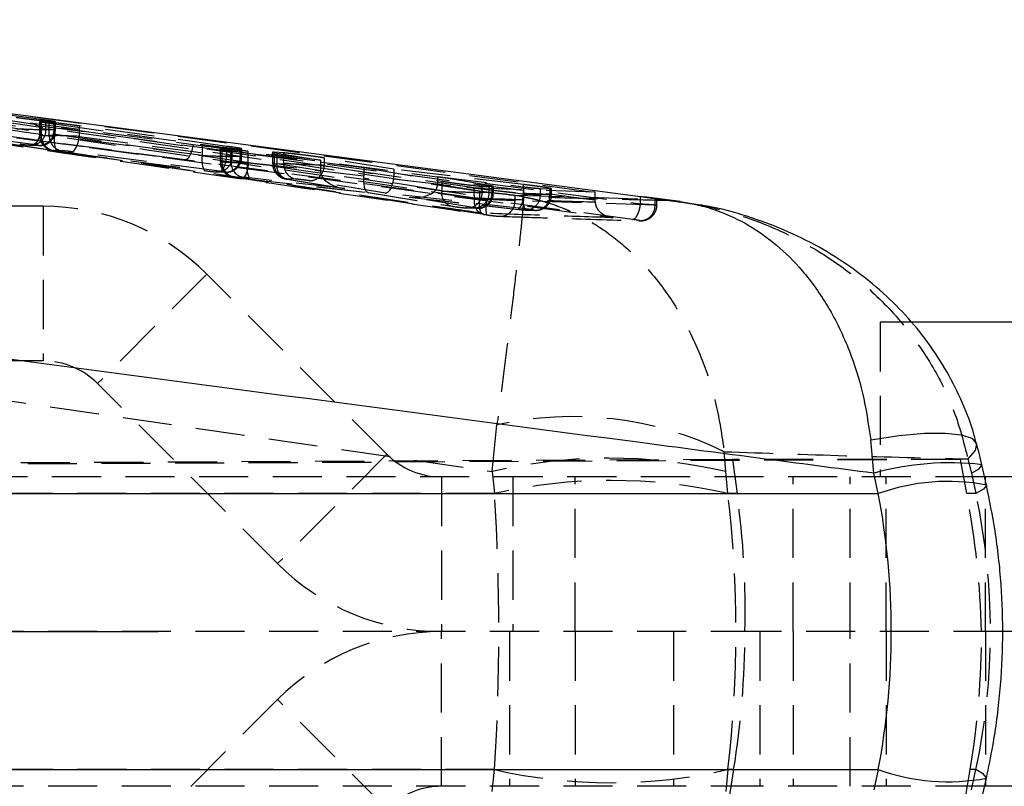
# Model space of a CAD drawing. Extents: x 23 to 201, y 8 to 142.
# Tile 5 of 28: x 51 to 64, y 29 to 39. Entities that reach past the tile are written whole.
import ezdxf

# ---------------------------------------------------------------- set-up
doc = ezdxf.new("R2010")
doc.units = 0
doc.header["$LTSCALE"] = 0.5
doc.linetypes.add('HIDDEN', pattern=[1.905, 1.27, -0.635])
doc.layers.get('0').update_dxf_attribs({"linetype": 'CONTINUOUS'})

# ---------------------------------------------------------------- blocks, each defined once
blk = doc.blocks.new('SW_CENTERMARKSYMBOL_4')
at = {"color": 0, "linetype": 'CONTINUOUS'}
blk.add_line((5, 0), (8.5, 0), dxfattribs=at)

msp = doc.modelspace()

# ---------------------------------------------------------------- linework, layer by layer
at = {"color": 7, "linetype": 'HIDDEN'}
for p, q in [((57.036956, 37.063008), (42.086843, 39.226938)), ((41.67724, 38.978281), (58.837139, 36.678653)), ((51.429981, 37.949123), (48.585153, 38.337136)), ((48.585153, 38.199219), (51.429981, 37.824035)), ((50.37076, 38.113983), (58.602019, 37.007262)), ((51.334349, 37.625548), (48.489521, 38.000732)), ((49.47273, 37.933846), (53.295433, 37.424986)), ((51.415594, 37.922516), (51.415594, 37.746553)), ((51.429981, 37.824035), (51.429981, 37.949123)), ((51.53991, 37.913008), (51.435675, 37.921969)), ((51.435675, 37.921969), (51.435675, 37.746923)), ((51.497751, 37.928953), (51.601988, 37.920091)), ((51.497751, 37.816648), (51.497751, 37.928953)), ((51.53991, 37.743266), (51.53991, 37.913008)), ((51.601988, 37.920091), (51.601988, 37.812992)), ((51.607683, 37.892089), (53.519444, 37.623984)), ((51.607683, 37.735879), (51.607683, 37.892089)), ((51.622068, 37.813362), (51.622068, 37.919561)), ((53.839504, 37.60144), (51.927743, 37.865185)), ((51.927743, 37.865185), (51.927743, 37.729699)), ((51.435675, 37.746923), (51.53991, 37.743266)), ((51.601988, 37.812992), (51.497751, 37.816648)), ((53.519444, 37.483751), (51.607683, 37.735879)), ((51.927743, 37.729699), (53.839504, 37.477571)), ((51.304127, 37.616771), (51.287447, 37.618161)), ((51.287447, 37.618161), (51.391685, 37.614505)), ((51.304127, 37.616771), (51.408365, 37.613115)), ((51.408365, 37.613115), (51.391685, 37.614505)), ((53.400695, 37.626391), (59.189194, 36.858112)), ((53.519444, 37.623984), (53.519444, 37.483751)), ((53.839504, 37.477571), (53.839504, 37.60144)), ((51.702834, 37.544779), (51.598597, 37.548436)), ((51.653474, 37.537596), (51.655933, 37.537392)), ((51.653474, 37.537596), (53.565235, 37.285467)), ((51.655933, 37.537392), (53.567694, 37.285263)), ((53.743872, 37.279084), (51.832111, 37.531212)), ((53.752803, 37.569651), (53.752803, 37.402625)), ((53.891878, 37.561553), (53.772883, 37.569801)), ((53.772883, 37.569801), (53.772883, 37.402995)), ((53.891878, 37.398821), (53.891878, 37.561553)), ((53.907276, 37.577264), (54.011512, 37.570141)), ((53.907276, 37.470183), (53.907276, 37.577264)), ((54.011512, 37.466527), (53.907276, 37.470183)), ((54.011512, 37.570141), (54.011512, 37.466527)), ((54.031593, 37.466897), (54.031593, 37.570287)), ((55.047798, 37.420696), (54.108027, 37.537655)), ((54.108027, 37.537655), (54.108027, 37.392227)), ((54.115675, 37.514199), (55.610272, 37.326464)), ((54.115675, 37.38501), (54.115675, 37.514199)), ((54.430579, 37.52401), (54.430579, 37.378851)), ((54.444089, 37.520293), (54.487349, 37.512622)), ((54.573613, 37.516351), (54.450658, 37.524253)), ((54.450658, 37.524253), (54.450658, 37.379221)), ((54.487349, 37.512622), (55.047798, 37.420696)), ((54.487349, 37.37469), (54.487349, 37.512622)), ((54.573613, 37.374908), (54.573613, 37.516351)), ((55.997641, 37.305052), (55.096233, 37.45207)), ((55.096233, 37.45207), (55.096233, 37.354857)), ((59.086013, 36.65652), (53.295433, 37.424986)), ((53.772883, 37.402995), (53.891878, 37.398821)), ((54.108027, 37.392227), (55.047798, 37.286701)), ((55.610272, 37.217028), (54.115675, 37.38501)), ((54.450658, 37.379221), (54.573613, 37.374908)), ((55.047826, 37.282571), (54.487349, 37.37469)), ((55.047798, 37.420696), (55.047798, 37.286701)), ((55.096233, 37.354857), (55.997641, 37.206959)), ((55.610272, 37.326464), (56.617388, 37.152273)), ((55.610272, 37.326464), (55.610272, 37.217028)), ((53.565235, 37.285467), (53.567694, 37.285263)), ((53.713652, 37.270306), (53.696973, 37.271696)), ((53.696973, 37.271696), (53.801208, 37.26804)), ((53.713652, 37.270306), (53.817888, 37.26665)), ((53.801208, 37.26804), (53.817888, 37.26665)), ((54.054802, 37.200333), (53.935805, 37.204508)), ((57.674733, 37.107347), (55.997641, 37.305052)), ((55.997641, 37.305052), (55.997641, 37.206959)), ((56.565176, 37.209921), (57.677529, 37.077607)), ((57.231109, 37.095506), (56.565176, 37.209921)), ((56.565176, 37.209921), (56.565176, 37.113837)), ((54.051423, 37.186262), (54.050069, 37.186523)), ((54.050069, 37.186523), (55.672332, 37.004193)), ((54.051423, 37.186262), (55.669532, 37.004398)), ((55.365018, 37.054708), (54.126851, 37.19374)), ((54.736535, 37.176421), (54.61358, 37.180734)), ((54.62581, 37.176203), (54.617065, 37.177339)), ((54.617065, 37.177339), (55.346483, 37.057452)), ((54.62581, 37.176203), (55.365018, 37.054708)), ((55.88889, 36.99588), (54.910741, 37.156369)), ((56.617388, 37.024579), (55.609132, 37.190306)), ((55.995736, 37.180257), (57.674733, 36.991723)), ((57.677529, 36.984677), (56.565131, 37.109705)), ((56.565176, 37.113837), (57.231109, 37.004575)), ((56.617388, 37.152273), (56.617388, 37.024579)), ((57.140558, 37.086312), (57.268332, 37.081117)), ((57.140558, 37.004498), (57.140558, 37.086312)), ((57.231109, 37.004575), (57.231109, 37.095506)), ((57.268332, 37.081117), (57.268332, 37.000016)), ((57.288411, 37.000385), (57.288411, 37.082388)), ((57.674733, 36.991723), (57.674733, 37.107347)), ((57.677529, 37.077607), (57.677529, 36.984677)), ((55.667709, 37.00465), (56.747115, 36.827227)), ((55.672332, 37.004193), (56.755864, 36.826092)), ((57.693553, 36.793236), (55.88889, 36.99588)), ((56.198967, 36.945001), (57.611938, 36.78619)), ((57.045619, 36.806088), (56.198967, 36.945001)), ((56.210243, 36.943624), (57.61329, 36.785928)), ((57.036956, 36.966515), (57.036131, 36.935668)), ((58.602019, 37.007262), (57.036956, 37.063008)), ((57.036956, 36.966515), (57.036956, 37.063008)), ((57.111574, 36.922091), (57.111574, 37.019234)), ((57.268332, 37.000016), (57.140558, 37.004498)), ((57.673474, 36.948334), (57.475451, 36.978135)), ((57.567273, 36.899484), (57.567273, 36.970981)), ((57.567273, 36.970981), (59.378493, 36.917396)), ((57.894598, 37.056858), (58.018419, 37.052287)), ((57.894598, 36.978049), (57.894598, 37.056858)), ((58.018419, 36.973706), (57.894598, 36.978049)), ((58.018419, 37.052287), (58.018419, 36.973706)), ((58.038498, 36.974076), (58.038498, 37.053567)), ((58.602019, 36.903946), (58.602019, 37.007262)), ((59.189194, 36.858138), (59.189194, 36.953364)), ((51.459803, 36.826243), (37.640131, 36.826243)), ((51.459803, 36.826243), (51.459803, 34.826244)), ((56.747115, 36.827227), (56.755864, 36.826092)), ((57.111574, 36.922091), (57.111125, 36.922135)), ((57.567272, 36.899484), (57.567272, 36.899472)), ((59.378493, 36.842262), (57.567273, 36.899484)), ((58.602427, 36.882236), (58.602019, 36.903946)), ((59.189194, 36.858112), (59.189194, 36.858138)), ((59.378495, 36.842262), (59.378495, 36.917396)), ((59.380577, 36.925639), (59.588413, 36.898334)), ((59.401513, 36.843002), (59.401513, 36.919216)), ((59.910878, 36.849584), (59.701138, 36.88126)), ((56.946934, 36.80462), (56.930254, 36.80601)), ((56.930254, 36.80601), (57.058028, 36.801528)), ((56.946934, 36.80462), (57.074708, 36.800138)), ((57.074708, 36.800138), (57.058028, 36.801528)), ((57.157929, 36.72108), (57.197112, 36.715464)), ((57.61329, 36.785928), (57.611938, 36.78619)), ((57.700974, 36.778172), (57.684294, 36.779562)), ((57.684294, 36.779562), (57.808115, 36.775219)), ((57.700974, 36.778172), (57.824795, 36.773829)), ((57.824795, 36.773829), (57.808115, 36.775219)), ((53.581125, 35.947564), (52.16691, 34.53335)), ((55.909551, 33.619137), (53.581125, 35.947564)), ((41.186295, 35.753213), (57.271936, 33.395076)), ((62.663249, 35.32696), (62.289636, 35.32696)), ((62.289636, 35.32696), (62.289636, 33.32696)), ((51.459803, 34.826244), (37.640131, 34.826244)), ((54.495338, 32.204923), (52.16691, 34.53335)), ((57.271936, 33.395076), (57.332256, 33.999472)), ((60.292031, 33.395076), (60.273106, 33.652989)), ((60.378629, 33.550728), (27.216773, 33.395409)), ((63.327461, 33.550728), (38.091342, 33.432899)), ((55.909551, 33.619137), (54.495338, 32.204923)), ((60.378629, 33.550728), (60.439759, 33.111248)), ((63.327461, 33.550728), (60.378629, 33.550728)), ((63.410943, 33.111248), (63.327461, 33.550728)), ((63.425332, 33.558541), (63.470558, 33.374423)), ((57.271936, 33.395076), (57.30063, 33.111248)), ((60.320725, 33.111248), (60.292031, 33.395076)), ((63.470558, 33.374423), (63.529977, 33.111248)), ((63.640549, 33.326244), (38.881167, 33.326244)), ((56.616658, 33.326244), (56.616658, 31.326243)), ((57.538319, 33.326244), (57.538319, 31.326243)), ((58.344058, 31.326243), (58.344058, 33.326244)), ((61.166723, 31.326243), (61.166723, 33.326244)), ((61.901123, 31.326243), (61.901123, 33.326244)), ((63.640389, 33.32696), (62.289636, 33.32696)), ((62.367893, 31.326243), (62.367893, 33.326244)), ((63.651757, 31.326243), (63.651757, 33.326244)), ((57.30063, 33.111248), (41.018727, 33.111248)), ((60.439759, 33.111248), (60.320725, 33.111248)), ((63.529977, 33.111248), (63.410943, 33.111248)), ((60.734346, 31.326243), (39.668898, 31.326243)), ((56.616658, 29.326243), (56.616658, 31.326243)), ((57.496977, 31.326243), (57.496977, 29.326243)), ((58.344058, 31.326243), (58.344058, 29.326243)), ((59.614531, 31.326243), (59.614531, 29.326243)), ((60.734346, 31.326243), (60.734346, 29.326243)), ((63.873154, 31.326243), (60.734346, 31.326243)), ((61.166723, 31.326243), (61.166723, 29.326243)), ((61.901123, 29.326243), (61.901123, 31.326243)), ((62.367893, 31.326243), (62.367893, 29.326243)), ((63.651757, 31.326243), (63.651757, 29.326243)), ((54.495338, 30.447564), (52.16691, 28.119137)), ((55.909551, 29.03335), (54.495338, 30.447564)), ((57.30063, 29.541239), (41.018727, 29.541239)), ((57.271936, 29.257411), (57.30063, 29.541239)), ((60.320725, 29.541239), (60.292031, 29.257411)), ((60.394858, 29.541239), (60.320725, 29.541239)), ((60.394858, 29.541239), (60.322675, 29.101759)), ((63.383416, 29.101759), (63.455844, 29.541239)), ((63.529977, 29.541239), (63.455844, 29.541239)), ((63.470558, 29.278064), (63.529977, 29.541239)), ((60.734346, 29.326243), (39.668898, 29.326243)), ((63.640549, 29.326243), (60.734346, 29.326243))]:
    msp.add_line(p, q, dxfattribs=at)
at = {"color": 7, "linetype": 'CONTINUOUS'}
for p, q in [((59.702079, 36.887386), (59.235723, 36.948975)), ((66.478037, 35.32696), (62.663249, 35.32696)), ((62.206675, 33.374423), (62.167545, 33.808227)), ((62.266094, 33.111248), (62.206675, 33.374423)), ((63.664141, 33.221751), (63.604723, 33.484926)), ((66.478037, 33.32696), (63.640389, 33.32696)), ((66.150089, 33.326244), (63.640549, 33.326244)), ((40.47444, 33.111248), (62.266094, 33.111248)), ((66.729365, 31.326243), (63.873154, 31.326243)), ((40.47444, 29.541239), (62.266094, 29.541239)), ((62.266094, 29.541239), (62.206675, 29.278064)), ((63.604723, 29.167561), (63.664141, 29.430736)), ((66.729365, 29.326243), (63.640549, 29.326243))]:
    msp.add_line(p, q, dxfattribs=at)
at = {"color": 7, "linetype": 'CONTINUOUS', "flags": 128}
msp.add_lwpolyline([(41.826411, 39.239077), (49.232549, 38.263785), (59.189194, 36.953364)], dxfattribs=at)
at = {"color": 7, "linetype": 'HIDDEN', "flags": 128}
for points in [[(41.857395, 39.16388), (49.632534, 38.128261), (53.400695, 37.626391)], [(53.295433, 37.424986), (45.887056, 38.411886), (41.746388, 38.963476)], [(51.429981, 37.824035), (51.424095, 37.785005), (51.415631, 37.747498), (51.404917, 37.712979), (51.392374, 37.682797), (51.37849, 37.658129), (51.363806, 37.639938), (51.3489, 37.628935), (51.334349, 37.625548)], [(51.607683, 37.735879), (51.604632, 37.697458), (51.604415, 37.66049), (51.607046, 37.626373), (51.612421, 37.596398), (51.620337, 37.571698), (51.630496, 37.553208), (51.642512, 37.541626), (51.653474, 37.537596)], [(51.832111, 37.531212), (51.846662, 37.534598), (51.861569, 37.545601), (51.876252, 37.563792), (51.890136, 37.588461), (51.902679, 37.618643), (51.913393, 37.653162), (51.921857, 37.690669), (51.927743, 37.729699)], [(53.400695, 37.626391), (53.394593, 37.586325), (53.385533, 37.54786), (53.373874, 37.512531), (53.360087, 37.481749), (53.344718, 37.456743), (53.328381, 37.438511), (53.311733, 37.427783), (53.295433, 37.424986)], [(53.519444, 37.483751), (53.516393, 37.445329), (53.516179, 37.408361), (53.518809, 37.374244), (53.524182, 37.344269), (53.532099, 37.31957), (53.542257, 37.301079), (53.554273, 37.289498), (53.565235, 37.285467)], [(53.743872, 37.279084), (53.758423, 37.28247), (53.773332, 37.293473), (53.788013, 37.311664), (53.801897, 37.336332), (53.81444, 37.366515), (53.825154, 37.401033), (53.833618, 37.43854), (53.839504, 37.477571)], [(63.538037, 33.756355), (63.520289, 33.666309), (63.425332, 33.558541)], [(63.470558, 33.374423), (63.56972, 33.433044), (63.605157, 33.478507), (63.604723, 33.484926)], [(63.664138, 33.221771), (63.664575, 33.215332), (63.629138, 33.169869), (63.529977, 33.111248)], [(63.664138, 29.430714), (63.664575, 29.437155), (63.629138, 29.482618), (63.529977, 29.541239)]]:
    msp.add_lwpolyline(points, dxfattribs=at)
at = {"color": 8, "linetype": 'CONTINUOUS', "flags": 128}
msp.add_lwpolyline([(62.167545, 33.808227), (62.537567, 33.861392), (62.863725, 33.890288), (63.134945, 33.893937), (63.342017, 33.872213), (63.477912, 33.825853), (63.538016, 33.756433), (63.538037, 33.756355)], dxfattribs=at)
at = {"color": 7, "linetype": 'HIDDEN'}
for centre, radius, start, end in [((51.304096, 37.810523), 0.193752, 270.0091517, 1.8117396), ((51.408332, 37.806868), 0.193753, 270.0096444, 1.8112469), ((51.630176, 37.740465), 0.194609, 178.0983193, 260.6612072), ((51.734412, 37.736809), 0.194609, 178.0986158, 260.6615532), ((53.71362, 37.464059), 0.193753, 270.0095613, 1.8111966), ((53.817856, 37.460403), 0.193753, 270.0094446, 1.8114467), ((53.967384, 37.396537), 0.194609, 178.0983193, 260.6612072), ((54.086382, 37.392365), 0.194611, 178.0991268, 260.6610422), ((53.838353, 37.364904), 0.278049, 320.0228738, 4.1468725), ((54.379973, 37.317882), 0.281926, 164.7098724, 206.1252192), ((54.645162, 37.372765), 0.194611, 178.0988482, 260.6606784), ((54.662539, 37.348534), 0.177132, 171.5083297, 255.1243154), ((54.768112, 37.368448), 0.194606, 178.0976921, 260.6618344), ((54.904287, 37.348318), 0.192057, 271.9258434, 1.9510029), ((56.792587, 36.998431), 0.177139, 171.5113542, 255.1258223), ((56.946902, 36.998374), 0.193753, 270.0096444, 1.8112469), ((57.039164, 36.998036), 0.192057, 271.9262244, 1.951196), ((57.074675, 36.993892), 0.193753, 270.0097029, 1.8111884), ((57.400139, 36.964578), 0.278117, 320.0323425, 4.1442102), ((57.946703, 36.917375), 0.281949, 164.7106824, 206.1222777), ((57.700942, 36.971925), 0.193753, 270.0096444, 1.8112469), ((57.824763, 36.967582), 0.193753, 270.0096444, 1.8112469), ((51.459804, 33.826243), 3, 45, 90), ((57.667791, 36.800417), 0.478284, 165.9506425, 190.2311675), ((59.182983, 36.835576), 0.195626, 264.7301309, 1.9585366), ((51.459804, 33.826243), 1, 45, 90), ((58.30722, 29.620893), 4.485812, 64.0080146, 102.5530734), ((56.616658, 34.326243), 1, 225, 270), ((58.781984, 26.941613), 6.627777, 76.8302879, 103.1697121), ((58.810678, 26.456855), 6.823577, 77.2146875, 102.7853125), ((56.616658, 34.326243), 3, 225, 270), ((56.616658, 28.326243), 3, 90, 135), ((58.810678, 36.195632), 6.823577, 257.2146875, 282.7853125), ((56.616658, 28.326243), 1, 90, 135)]:
    msp.add_arc(centre, radius, start, end, dxfattribs=at)
at = {"color": 8, "linetype": 'CONTINUOUS'}
for centre, radius, start, end in [((63.188487, 29.851944), 3.656749, 83.464033, 105.5746056), ((63.168499, 30.593836), 2.674266, 79.3192683, 109.7210064), ((63.168506, 32.058697), 2.674312, 250.2792019, 280.6804096)]:
    msp.add_arc(centre, radius, start, end, dxfattribs=at)
at = {"color": 7, "linetype": 'HIDDEN'}
for centre, major_axis, ratio, start_param, end_param in [((51.217832, 37.828953), (0.3, -0.011937), 0.010813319, 4.344864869, 5.915661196), ((51.715594, 37.734617), (0.3, -0.011937), 0.010813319, 2.774068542, 4.344864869), ((51.322068, 37.825297), (0.3, -0.011937), 0.010813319, 5.915661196, 7.486457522), ((51.819831, 37.730961), (0.3, -0.011937), 0.010813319, 1.203272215, 2.774068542), ((51.194141, 37.630466), (0.099999, -0.011948), 0.032034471, 4.348262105, 5.919058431), ((51.298378, 37.62681), (0.099999, -0.011948), 0.032034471, 5.919058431, 7.489854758), ((51.691903, 37.53613), (0.099999, -0.011948), 0.032034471, 2.777465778, 4.348262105), ((51.79614, 37.532474), (0.099999, -0.011948), 0.032034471, 1.206669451, 2.777465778), ((53.627356, 37.482489), (0.3, -0.011937), 0.010813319, 4.344864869, 5.915661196), ((53.731592, 37.478833), (0.3, -0.011937), 0.010813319, 5.915661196, 7.486457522), ((54.052803, 37.390689), (0.3, -0.011937), 0.010813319, 2.774068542, 4.923958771), ((54.171798, 37.386515), (0.3, -0.011937), 0.010813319, 1.785432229, 2.774068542), ((54.730578, 37.366915), (0.3, -0.011937), 0.010813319, 2.774068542, 3.767356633), ((54.853532, 37.362603), (0.3, -0.011937), 0.010813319, 0.628781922, 2.774068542), ((53.603665, 37.284002), (0.099999, -0.011948), 0.032034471, 4.348262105, 5.919058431), ((53.707902, 37.280345), (0.099999, -0.011948), 0.032034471, 5.919058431, 7.489854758), ((54.029112, 37.192202), (0.099999, -0.011948), 0.032034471, 2.777465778, 4.927356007), ((54.148107, 37.188028), (0.099999, -0.011948), 0.032034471, 1.788829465, 2.777465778), ((55.175515, 37.277134), (-0.010114, 0.201326), 0.632382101, 1.491524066, 1.512045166), ((55.388709, 37.253195), (0.339793, -0.04697), 0.582679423, 3.229651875, 4.723208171), ((55.482412, 37.226688), (-0.010237, 0.201332), 0.633034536, 4.498605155, 4.632240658), ((55.784162, 37.215438), (0.204757, -0.064981), 0.929489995, 0.15317654, 0.286843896), ((54.706888, 37.168428), (0.099999, -0.011948), 0.032034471, 2.777465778, 3.770753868), ((54.829842, 37.164116), (0.099999, -0.011948), 0.032034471, 0.632179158, 2.777465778), ((55.696024, 37.20268), (0.027405, 0.198167), 0.424881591, 1.691856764, 3.185401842), ((55.912582, 37.194367), (0.027366, 0.198173), 0.421441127, 3.185296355, 4.699375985), ((56.222657, 37.143488), (0.341408, -0.047163), 0.57993077, 5.791708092, 6.350279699), ((56.351257, 37.122388), (0.205541, -0.063897), 0.927744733, 0.260216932, 0.28078947), ((56.860638, 37.016803), (0.3, -0.011937), 0.010813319, 3.767239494, 5.915661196), ((56.988412, 37.012321), (0.3, -0.011937), 0.010813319, 5.915661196, 6.911983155), ((57.738499, 36.986011), (0.3, -0.011937), 0.010813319, 5.915661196, 8.068597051), ((57.614678, 36.990354), (0.3, -0.011937), 0.010813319, 4.923888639, 5.915661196), ((56.836947, 36.818316), (0.099999, -0.011948), 0.032034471, 3.770636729, 5.919058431), ((56.964721, 36.813834), (0.099999, -0.011948), 0.032034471, 5.919058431, 6.915380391), ((57.590987, 36.791867), (0.099999, -0.011948), 0.032034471, 4.927285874, 5.919058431), ((57.714808, 36.787524), (0.099999, -0.011948), 0.032034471, 5.919058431, 8.071994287), ((53.676148, 31.326243), (0, 10.279433), 0.358034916, 4.537856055, 4.886921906), ((53.676148, 31.326243), (0, 10.279433), 0.656367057, 4.537856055, 4.886921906), ((50.965043, 31.326243), (1.869655, 10.132206), 0.927195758, 4.881839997, 5.056372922), ((53.994328, 31.326243), (-1.947763, 10.118528), 0.930127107, 4.535221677, 4.709754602), ((51.379331, 31.326243), (12.338088, 0), 0.833146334, 6.108652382, 6.457718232), ((50.965043, 31.326243), (0, 10.279433), 0.931499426, 4.537856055, 4.71238898), ((53.994328, 31.326243), (0, 10.279433), 0.934630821, 4.537856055, 4.71238898)]:
    msp.add_ellipse(centre, major_axis=major_axis, ratio=ratio, start_param=start_param, end_param=end_param, dxfattribs=at)
at = {"color": 7, "linetype": 'CONTINUOUS'}
for centre, major_axis, ratio, start_param, end_param in [((56.222657, 37.143488), (0.341408, -0.047163), 0.57993077, 4.72310678, 5.791708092), ((51.379331, 31.326243), (11.054709, 0), 0.929869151, 6.108652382, 6.457718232)]:
    msp.add_ellipse(centre, major_axis=major_axis, ratio=ratio, start_param=start_param, end_param=end_param, dxfattribs=at)
at = {"color": 7, "linetype": 'HIDDEN'}
for points, knots in [([(58.602019, 36.903946), (58.184908, 36.959534), (52.525516, 37.713746), (46.866316, 38.474644), (41.624214, 39.179462)], [0, 0, 0, 0, 0.073702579, 1, 1, 1, 1]), ([(57.111574, 37.019234), (54.612817, 37.383865), (49.892888, 38.072622), (45.169879, 38.736598), (42.947258, 39.049062)], [0, 0, 0, 0, 0.5294056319, 1, 1, 1, 1]), ([(57.111125, 36.922135), (55.02498, 37.229275), (50.315573, 37.922636), (45.603009, 38.590847), (42.977988, 38.963058)], [0, 0, 0, 0, 0.442973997, 1, 1, 1, 1]), ([(43.031394, 38.762137), (45.655257, 38.389825), (50.365634, 37.721447), (55.072826, 37.028174), (57.157929, 36.72108)], [0, 0, 0, 0, 0.557038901, 1, 1, 1, 1]), ([(48.759229, 38.175528), (49.035775, 38.135442), (51.795394, 37.735431), (54.554418, 37.330693), (57.036956, 36.966515)], [0, 0, 0, 0, 0.100211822, 1, 1, 1, 1]), ([(57.126939, 36.73732), (57.001993, 36.755744), (54.455663, 37.131228), (51.632428, 37.543203), (48.933927, 37.934407), (48.657346, 37.974503)], [0, 0, 0, 0, 0.044262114, 0.90204223, 1, 1, 1, 1]), ([(57.197112, 36.715464), (54.890458, 37.058553), (52.046211, 37.481602), (49.196056, 37.896149), (48.657346, 37.974503)], [0, 0, 0, 0, 0.810989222, 1, 1, 1, 1]), ([(51.10992, 37.976925), (51.142863, 37.972431), (51.208748, 37.963443), (51.312037, 37.950131), (51.403147, 37.938988), (51.46601, 37.931899), (51.488967, 37.929768), (51.497751, 37.928953)], [0, 0, 0, 0, 0.2171323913, 0.4342679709, 0.6511020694, 0.86650621, 1, 1, 1, 1]), ([(51.435675, 37.921969), (51.423997, 37.922941), (51.411161, 37.924009), (51.416593, 37.922639), (51.417084, 37.922516)], [0, 0, 0, 0, 0.909706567, 1, 1, 1, 1]), ([(51.429075, 37.919328), (51.442123, 37.917038), (51.468304, 37.912443), (51.535401, 37.902337), (51.586634, 37.895073), (51.607683, 37.892089)], [0, 0, 0, 0, 0.369219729, 0.74085845, 1, 1, 1, 1]), ([(51.601988, 37.920091), (51.610979, 37.91949), (51.628959, 37.918289), (51.61358, 37.922068), (51.567926, 37.929555), (51.502401, 37.939161), (51.451042, 37.946226), (51.429981, 37.949123)], [0, 0, 0, 0, 0.2123484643, 0.424692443, 0.6373176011, 0.8512731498, 1, 1, 1, 1]), ([(51.927743, 37.865185), (51.894803, 37.869665), (51.828922, 37.878625), (51.725636, 37.891863), (51.634529, 37.902968), (51.57166, 37.910058), (51.548698, 37.912192), (51.53991, 37.913008)], [0, 0, 0, 0, 0.217111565, 0.434233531, 0.651042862, 0.866454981, 1, 1, 1, 1]), ([(51.408365, 37.613115), (51.412358, 37.613005), (51.422689, 37.61272), (51.447787, 37.614045), (51.488167, 37.622374), (51.538903, 37.646426), (51.587256, 37.694199), (51.618091, 37.753186), (51.619121, 37.795065), (51.619566, 37.813172)], [0, 0, 0, 0, 0.0509654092, 0.1318392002, 0.2353821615, 0.42273696, 0.6269066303, 0.8386865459, 1, 1, 1, 1]), ([(51.418095, 37.746742), (51.417326, 37.740605), (51.413842, 37.712798), (51.429487, 37.667663), (51.45723, 37.620838), (51.490079, 37.588972), (51.521777, 37.568711), (51.548945, 37.557236), (51.568778, 37.551548), (51.583655, 37.548255), (51.602697, 37.544801), (51.626954, 37.541145), (51.648062, 37.53832), (51.653474, 37.537596)], [0, 0, 0, 0, 0.048438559, 0.219485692, 0.358662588, 0.476511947, 0.575158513, 0.654142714, 0.709199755, 0.751212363, 0.819617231, 0.953752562, 1, 1, 1, 1]), ([(53.519444, 37.623984), (53.552382, 37.619447), (53.618259, 37.610375), (53.721554, 37.597211), (53.81265, 37.586409), (53.87552, 37.579763), (53.89848, 37.577956), (53.907276, 37.577264)], [0, 0, 0, 0, 0.2171821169, 0.4343728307, 0.6511345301, 0.8663437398, 1, 1, 1, 1]), ([(54.011512, 37.570141), (54.020503, 37.569746), (54.038486, 37.568956), (54.023097, 37.573352), (53.977434, 37.581364), (53.911901, 37.591323), (53.86054, 37.5985), (53.839504, 37.60144)], [0, 0, 0, 0, 0.212311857, 0.424613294, 0.637316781, 0.851458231, 1, 1, 1, 1]), ([(53.772883, 37.569801), (53.761207, 37.570565), (53.748371, 37.571404), (53.753801, 37.569796), (53.754292, 37.569651)], [0, 0, 0, 0, 0.909666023, 1, 1, 1, 1]), ([(53.766274, 37.565877), (53.779291, 37.563382), (53.805418, 37.558372), (53.880757, 37.546565), (53.973392, 37.533124), (54.055845, 37.521908), (54.102459, 37.515902), (54.115675, 37.514199)], [0, 0, 0, 0, 0.224644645, 0.450913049, 0.679207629, 0.909048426, 1, 1, 1, 1]), ([(53.817888, 37.26665), (53.821881, 37.26654), (53.832212, 37.266256), (53.857311, 37.26758), (53.89769, 37.27591), (53.948426, 37.299962), (53.996782, 37.347734), (54.027616, 37.406722), (54.028646, 37.448601), (54.029091, 37.466708)], [0, 0, 0, 0, 0.0509652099, 0.1318386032, 0.2353809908, 0.4227352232, 0.6269080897, 0.8386871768, 1, 1, 1, 1]), ([(54.108027, 37.537655), (54.075855, 37.541619), (54.011504, 37.549547), (53.93482, 37.557991), (53.905781, 37.5604), (53.891878, 37.561553)], [0, 0, 0, 0, 0.342587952, 0.685263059, 1, 1, 1, 1]), ([(54.450658, 37.524253), (54.438972, 37.524958), (54.426133, 37.525733), (54.431572, 37.524152), (54.43206, 37.52401)], [0, 0, 0, 0, 0.910262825, 1, 1, 1, 1]), ([(55.096233, 37.45207), (55.073578, 37.455559), (55.028273, 37.462538), (54.933156, 37.475543), (54.830837, 37.488665), (54.730276, 37.500722), (54.644361, 37.510181), (54.595347, 37.514838), (54.577885, 37.516054), (54.573613, 37.516351)], [0, 0, 0, 0, 0.158069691, 0.316106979, 0.474807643, 0.633706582, 0.79199647, 0.94911807, 1, 1, 1, 1]), ([(53.755311, 37.402888), (53.754538, 37.396726), (53.751046, 37.368894), (53.766692, 37.323734), (53.79444, 37.276911), (53.827287, 37.245043), (53.858985, 37.224782), (53.886156, 37.213308), (53.905988, 37.20762), (53.920866, 37.204327), (53.93993, 37.200865), (53.970641, 37.196267), (54.012897, 37.190721), (54.039204, 37.187676), (54.051423, 37.186262)], [0, 0, 0, 0, 0.041853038, 0.189056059, 0.308833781, 0.410251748, 0.495147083, 0.563124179, 0.610507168, 0.646661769, 0.705530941, 0.821325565, 0.917007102, 1, 1, 1, 1]), ([(54.434424, 37.378594), (54.43376, 37.364494), (54.432139, 37.330076), (54.453228, 37.281914), (54.483372, 37.240639), (54.516312, 37.213118), (54.546802, 37.196197), (54.571716, 37.187078), (54.588966, 37.182628), (54.60223, 37.179861), (54.611516, 37.178282), (54.617065, 37.177339)], [0, 0, 0, 0, 0.131953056, 0.322108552, 0.479529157, 0.612883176, 0.723285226, 0.809008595, 0.86578501, 0.919800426, 1, 1, 1, 1]), ([(56.617388, 37.152273), (56.639991, 37.148465), (56.685193, 37.14085), (56.780304, 37.126959), (56.882717, 37.113196), (56.983421, 37.100879), (57.069436, 37.091608), (57.118665, 37.087392), (57.136208, 37.086527), (57.140558, 37.086312)], [0, 0, 0, 0, 0.158107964, 0.316184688, 0.47494049, 0.633768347, 0.791746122, 0.948353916, 1, 1, 1, 1]), ([(57.268332, 37.081117), (57.277226, 37.081075), (57.295013, 37.080991), (57.281186, 37.086225), (57.247696, 37.092432), (57.231109, 37.095506)], [0, 0, 0, 0, 0.335443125, 0.670858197, 1, 1, 1, 1]), ([(58.018419, 37.052287), (58.027418, 37.052259), (58.045414, 37.052203), (58.029928, 37.057443), (57.984281, 37.065977), (57.910393, 37.077288), (57.817065, 37.090032), (57.734605, 37.100361), (57.687977, 37.105802), (57.674733, 37.107347)], [0, 0, 0, 0, 0.154887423, 0.309761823, 0.46504139, 0.621394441, 0.778915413, 0.937204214, 1, 1, 1, 1]), ([(57.677529, 37.077607), (57.709689, 37.073953), (57.774016, 37.066645), (57.851216, 37.059322), (57.880478, 37.05766), (57.894598, 37.056858)], [0, 0, 0, 0, 0.340960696, 0.682003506, 1, 1, 1, 1]), ([(57.074708, 36.800138), (57.079879, 36.800005), (57.091799, 36.799697), (57.121464, 36.801942), (57.163086, 36.812473), (57.215891, 36.840949), (57.262037, 36.893717), (57.287989, 36.952225), (57.285426, 36.988469), (57.284565, 37.000652)], [0, 0, 0, 0, 0.064477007, 0.148611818, 0.270252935, 0.450620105, 0.676528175, 0.891268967, 1, 1, 1, 1]), ([(57.475451, 36.978135), (57.443463, 36.981228), (57.379491, 36.987414), (57.260762, 36.999593), (57.169634, 37.010835), (57.122078, 37.017714), (57.111574, 37.019234)], [0, 0, 0, 0, 0.304374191, 0.60873074, 0.913577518, 1, 1, 1, 1]), ([(57.673474, 36.948334), (57.673509, 36.948157), (57.673549, 36.947952), (57.67361, 36.947625), (57.673672, 36.947265), (57.673787, 36.946547), (57.673964, 36.945234), (57.674219, 36.942797), (57.674534, 36.938031), (57.674774, 36.928126), (57.674419, 36.906117), (57.672762, 36.874116), (57.668009, 36.805357), (57.657576, 36.685369), (57.633758, 36.453251), (57.597953, 36.131386), (57.547022, 35.698789), (57.481864, 35.168085), (57.409779, 34.59711), (57.358095, 34.198666), (57.332256, 33.999472)], [0, 0, 0, 0, 0.002426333, 0.002817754, 0.004269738, 0.007005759, 0.011495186, 0.018863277, 0.030961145, 0.050849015, 0.083650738, 0.138243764, 0.160543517, 0.27087911, 0.379370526, 0.487847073, 0.624896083, 0.761887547, 0.880960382, 1, 1, 1, 1]), ([(57.475451, 36.978135), (57.487591, 36.976961), (57.526739, 36.973178), (57.550724, 36.971878), (57.567272, 36.970981)], [0, 0, 0, 0, 0.310103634, 1, 1, 1, 1]), ([(59.588413, 36.898334), (59.264882, 36.906045), (58.625, 36.921295), (57.988268, 36.939389), (57.673474, 36.948334)], [0, 0, 0, 0, 0.505610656, 1, 1, 1, 1]), ([(57.673474, 36.948334), (57.676557, 36.947801), (57.680137, 36.947183), (57.685574, 36.946224), (57.691412, 36.945187), (57.702455, 36.943188), (57.720987, 36.939726), (57.751351, 36.933761), (57.801097, 36.923205), (57.882628, 36.903777), (58.016583, 36.866037), (58.152068, 36.817876), (58.37952, 36.721691), (58.664087, 36.566794), (59.024104, 36.289575), (59.379972, 35.921838), (59.714516, 35.443942), (59.988139, 34.873163), (60.180646, 34.270843), (60.242289, 33.858921), (60.273106, 33.652989)], [0, 0, 0, 0, 0.002426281, 0.002817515, 0.004282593, 0.007023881, 0.011520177, 0.01889624, 0.03100176, 0.050893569, 0.083686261, 0.138232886, 0.16086254, 0.271247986, 0.379548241, 0.487833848, 0.624891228, 0.761891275, 0.880962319, 1, 1, 1, 1]), ([(57.824795, 36.773829), (57.828789, 36.773719), (57.839119, 36.773434), (57.864218, 36.774759), (57.904598, 36.783088), (57.955334, 36.80714), (58.003686, 36.854914), (58.034513, 36.913876), (58.035545, 36.955729), (58.035991, 36.97381)], [0, 0, 0, 0, 0.050977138, 0.13186954, 0.23543588, 0.422833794, 0.627051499, 0.838878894, 1, 1, 1, 1]), ([(59.189194, 36.953364), (59.223977, 36.948771), (59.293551, 36.939584), (59.353113, 36.931012), (59.374388, 36.92685), (59.380577, 36.925639)], [0, 0, 0, 0, 0.414840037, 0.82977235, 1, 1, 1, 1]), ([(57.036131, 36.935668), (57.036073, 36.916319), (57.035957, 36.877759), (57.048386, 36.821655), (57.073779, 36.768182), (57.103254, 36.744369), (57.122964, 36.738201), (57.126556, 36.737405), (57.126939, 36.73732)], [0, 0, 0, 0, 0.164951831, 0.328715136, 0.582028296, 0.924939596, 0.992003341, 1, 1, 1, 1]), ([(57.036131, 36.935668), (57.036406, 36.935658), (57.298034, 36.925765), (57.819194, 36.907104), (58.342435, 36.890249), (58.602291, 36.88224), (58.602427, 36.882236)], [0, 0, 0, 0, 0.000526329, 0.500643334, 0.999738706, 1, 1, 1, 1]), ([(57.157929, 36.72108), (57.145807, 36.72687), (57.125322, 36.736654), (57.109907, 36.793183), (57.104806, 36.854214), (57.109019, 36.899495), (57.111125, 36.922135)], [0, 0, 0, 0, 0.334906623, 0.565929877, 0.782965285, 1, 1, 1, 1]), ([(57.203814, 36.916524), (57.172389, 36.918328), (57.140945, 36.920133), (57.111592, 36.92209), (57.111574, 36.922091)], [0, 0, 0, 0, 0.999365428, 1, 1, 1, 1]), ([(57.567273, 36.899472), (57.552561, 36.899826), (57.520526, 36.900595), (57.434473, 36.90425), (57.323753, 36.909726), (57.243774, 36.914259), (57.203814, 36.916524)], [0, 0, 0, 0, 0.220359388, 0.479807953, 0.740097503, 1, 1, 1, 1]), ([(57.350979, 36.698401), (57.36484, 36.697282), (57.387488, 36.695453), (57.430991, 36.702954), (57.479517, 36.724009), (57.527804, 36.770258), (57.560799, 36.830993), (57.565115, 36.876646), (57.567273, 36.899472)], [0, 0, 0, 0, 0.128809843, 0.210478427, 0.407862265, 0.605247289, 0.802623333, 1, 1, 1, 1]), ([(58.602427, 36.882236), (58.60532, 36.862758), (58.611086, 36.823929), (58.647271, 36.7671), (58.710776, 36.712978), (58.780245, 36.687031), (58.825972, 36.679846), (58.836263, 36.678747), (58.837139, 36.678653)], [0, 0, 0, 0, 0.1655157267, 0.3299533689, 0.5766521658, 0.9054090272, 0.991945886, 1, 1, 1, 1]), ([(59.086013, 36.65652), (59.090822, 36.656905), (59.097281, 36.657423), (59.113245, 36.664897), (59.134037, 36.683874), (59.159472, 36.729781), (59.180492, 36.790006), (59.186293, 36.835409), (59.189194, 36.858112)], [0, 0, 0, 0, 0.111739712, 0.150099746, 0.362678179, 0.575254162, 0.787607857, 1, 1, 1, 1]), ([(59.17298, 36.639624), (59.175522, 36.639541), (59.17968, 36.639405), (59.194838, 36.639097), (59.212448, 36.639602), (59.242503, 36.643413), (59.286927, 36.657316), (59.339027, 36.690463), (59.381586, 36.747732), (59.402895, 36.802687), (59.399321, 36.834986), (59.398444, 36.842909)], [0, 0, 0, 0, 0.074436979, 0.121770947, 0.178105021, 0.259724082, 0.369947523, 0.551590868, 0.7414582, 0.936578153, 1, 1, 1, 1]), ([(59.189194, 36.858138), (59.189241, 36.858131), (59.189308, 36.858122), (59.189373, 36.858114), (59.189392, 36.858112)], [0, 0, 0, 0, 0.7153778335, 1, 1, 1, 1]), ([(59.189392, 36.858112), (59.18941, 36.858111), (59.209239, 36.856954), (59.262991, 36.85396), (59.336893, 36.849221), (59.391369, 36.845019), (59.408337, 36.84238), (59.391771, 36.842263), (59.378502, 36.842263), (59.378495, 36.842263)], [0, 0, 0, 0, 0.0001140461, 0.1214041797, 0.341815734, 0.5613141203, 0.7805910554, 0.9998870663, 1, 1, 1, 1]), ([(59.378495, 36.917396), (59.388895, 36.9175), (59.409694, 36.917707), (59.396434, 36.922201), (59.382129, 36.925302), (59.380577, 36.925639)], [0, 0, 0, 0, 0.47133719, 0.942632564, 1, 1, 1, 1]), ([(59.588413, 36.898334), (59.592731, 36.89783), (59.597795, 36.897239), (59.607091, 36.896131), (59.617979, 36.894818), (59.637781, 36.892362), (59.669149, 36.888316), (59.720441, 36.881275), (59.804331, 36.868624), (59.941737, 36.844829), (60.167905, 36.797242), (60.350075, 36.747468), (60.6575, 36.65066), (61.035917, 36.504044), (61.570246, 36.211423), (62.087252, 35.830613), (62.573856, 35.344825), (62.971702, 34.778394), (63.267147, 34.176539), (63.372151, 33.766306), (63.425332, 33.558541)], [0, 0, 0, 0, 0.002401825, 0.002817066, 0.005172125, 0.008460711, 0.01384149, 0.022646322, 0.037064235, 0.060713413, 0.099684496, 0.164730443, 0.164936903, 0.277780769, 0.388241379, 0.500691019, 0.631646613, 0.76644478, 0.88171456, 1, 1, 1, 1]), ([(59.588413, 36.898334), (59.591428, 36.898089), (59.594963, 36.897801), (59.601454, 36.897249), (59.609048, 36.896588), (59.622869, 36.895321), (59.644752, 36.893143), (59.672005, 36.890207), (59.692451, 36.887462), (59.701921, 36.88619)], [0, 0, 0, 0, 0.079445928, 0.093171, 0.170996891, 0.279741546, 0.457662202, 0.74882971, 1, 1, 1, 1]), ([(58.837139, 36.678653), (58.55299, 36.687575), (57.98298, 36.705471), (57.412857, 36.726682), (57.126939, 36.73732)], [0, 0, 0, 0, 0.498497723, 1, 1, 1, 1]), ([(57.197112, 36.715464), (57.213984, 36.713199), (57.247736, 36.708668), (57.294549, 36.70319), (57.331104, 36.699516), (57.344708, 36.698753), (57.350979, 36.698401)], [0, 0, 0, 0, 0.259926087, 0.519964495, 0.778729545, 1, 1, 1, 1]), ([(57.350979, 36.698401), (57.399279, 36.696682), (57.640778, 36.688084), (58.245508, 36.667637), (58.801838, 36.651386), (59.165015, 36.640777)], [0, 0, 0, 0, 0.079865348, 0.399326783, 1, 1, 1, 1]), ([(59.165017, 36.640777), (59.16942, 36.64081), (59.178225, 36.640876), (59.170359, 36.643527), (59.147473, 36.647746), (59.116649, 36.652391), (59.093931, 36.655453), (59.086013, 36.65652)], [0, 0, 0, 0, 0.2199202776, 0.4397612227, 0.6600364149, 0.8815112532, 1, 1, 1, 1]), ([(60.273106, 33.652989), (60.797681, 33.634955), (61.849172, 33.598807), (62.899166, 33.571983), (63.425332, 33.558541)], [0, 0, 0, 0, 0.498886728, 1, 1, 1, 1])]:
    msp.add_open_spline(points, degree=3, knots=knots, dxfattribs=at)
at = {"color": 8, "linetype": 'CONTINUOUS'}
msp.add_open_spline([(59.701921, 36.88619), (59.710435, 36.885107), (59.748465, 36.880268), (59.834658, 36.865926), (59.991909, 36.832259), (60.117987, 36.793462), (60.330698, 36.715618), (60.591182, 36.592286), (60.956423, 36.333288), (61.306352, 35.985609), (61.631308, 35.531904), (61.891127, 34.992881), (62.077816, 34.412627), (62.137379, 34.011421), (62.167545, 33.808227)], degree=3, knots=[0, 0, 0, 0, 0.007034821, 0.031420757, 0.071607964, 0.138688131, 0.138866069, 0.255224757, 0.369147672, 0.485122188, 0.620160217, 0.759160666, 0.878025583, 1, 1, 1, 1], dxfattribs=at)
at = {"color": 7, "linetype": 'CONTINUOUS'}
for points, knots in [([(63.533171, 33.754414), (63.525207, 33.790536), (63.485241, 33.971792), (63.361122, 34.284478), (63.162979, 34.688869), (62.913802, 35.069871), (62.620878, 35.42558), (62.286671, 35.751531), (61.911995, 36.046237), (61.497941, 36.306298), (61.047813, 36.528576), (60.562617, 36.704607), (60.180037, 36.811499), (59.957922, 36.842927), (59.910878, 36.849584)], [0, 0, 0, 0, 0.021729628, 0.109037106, 0.19694231, 0.287231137, 0.377330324, 0.46959738, 0.564260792, 0.661080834, 0.761673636, 0.864820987, 0.971368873, 1, 1, 1, 1]), ([(62.206675, 33.374423), (61.230681, 33.501985), (54.726737, 34.352043), (48.22382, 35.223894), (42.696743, 35.964913)], [0, 0, 0, 0, 0.150061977, 1, 1, 1, 1]), ([(63.603849, 33.484588), (63.59289, 33.535182), (63.573041, 33.626818), (63.546942, 33.715503), (63.535254, 33.755223)], [0, 0, 0, 0, 0.55212944, 1, 1, 1, 1]), ([(63.664141, 29.430736), (63.693404, 29.569746), (63.770767, 29.937264), (63.849167, 30.541754), (63.885571, 31.240502), (63.86311, 31.938357), (63.791226, 32.601018), (63.704406, 33.025082), (63.664141, 33.221751)], [0, 0, 0, 0, 0.111635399, 0.295142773, 0.477753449, 0.65995417, 0.842296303, 1, 1, 1, 1])]:
    msp.add_open_spline(points, degree=3, knots=knots, dxfattribs=at)

# ---------------------------------------------------------------- block references
at = {"color": 179, "linetype": 'CONTINUOUS'}
msp.add_blockref('SW_CENTERMARKSYMBOL_4', (44.4498, 31.326243), dxfattribs=at)

doc.saveas('drawing.dxf')
